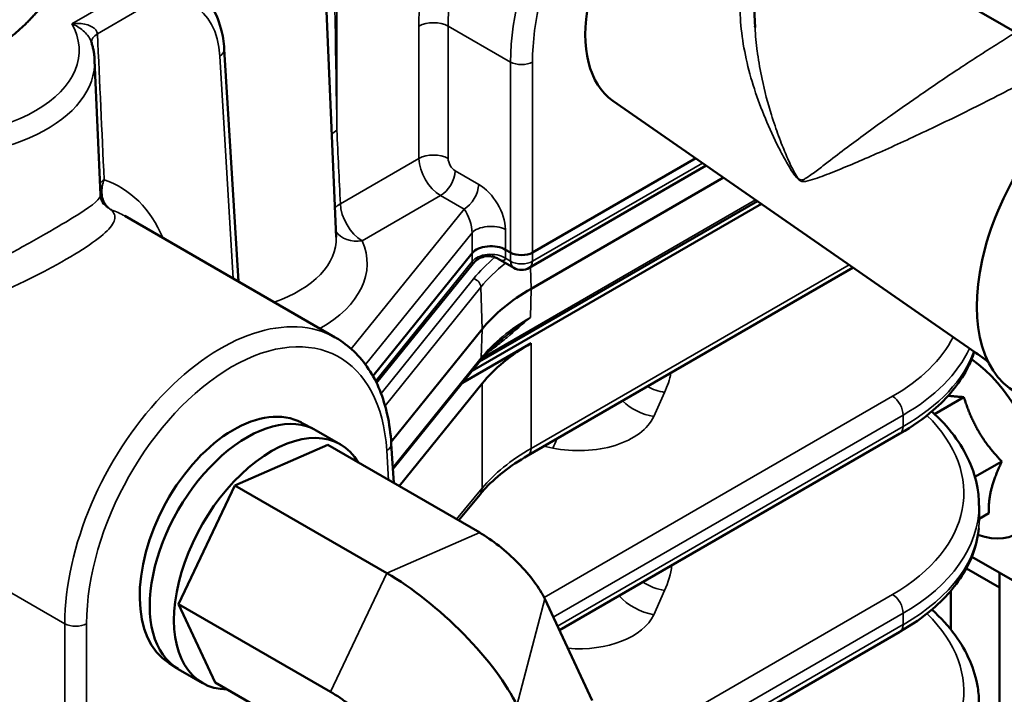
# Model space of a CAD drawing. Header units: inches. Extents: x 1 to 237, y 4 to 150.
# Tile 117 of 148: x 185.86 to 189.67, y 122.03 to 124.63. Entities that reach past the tile are written whole.
import ezdxf

# ---------------------------------------------------------------- set-up
doc = ezdxf.new("R2010")
doc.units = ezdxf.units.IN
doc.header["$LTSCALE"] = 7
doc.header["$MEASUREMENT"] = 0
doc.layers.add('Visible (ANSI)', color=7, linetype='Continuous', lineweight=50)
doc.layers.add('Visible Narrow (ANSI)', color=7, linetype='Continuous', lineweight=35)

msp = doc.modelspace()

# ---------------------------------------------------------------- linework, layer by layer
at = {"layer": 'Visible (ANSI)'}
for p, q in [((187.0318, 125.0309), (187.0848, 123.7936)), ((188.7026, 124.6035), (188.6864, 124.9112)), ((189.0841, 124.9454), (191.6105, 123.4868)), ((186.7073, 123.6218), (186.653, 124.5189)), ((186.1523, 124.4774), (186.1746, 123.9561)), ((188.1535, 124.3201), (189.6019, 123.3146)), ((187.8433, 123.7339), (188.4737, 124.0978)), ((188.5145, 124.0696), (187.8309, 123.6749)), ((188.5813, 124.0232), (187.838, 123.594)), ((187.6103, 123.2768), (188.7274, 123.9217)), ((188.7124, 123.9321), (187.6391, 123.3124)), ((187.0813, 123.4058), (186.2687, 123.875)), ((187.227, 123.2567), (187.6106, 123.7317)), ((187.7585, 123.7339), (187.7396, 123.7448)), ((187.6144, 123.6921), (187.241, 123.2299)), ((187.7709, 123.6749), (187.7103, 123.71)), ((189.0822, 123.6754), (187.8256, 122.9499)), ((187.6487, 123.438), (187.2975, 123.003)), ((187.838, 123.3838), (187.5732, 123.2309)), ((187.6415, 123.3155), (187.3039, 122.8975)), ((187.6487, 123.2277), (187.3285, 122.8312)), ((189.5091, 123.1754), (189.3959, 123.11)), ((186.9516, 123.0766), (187.0017, 123.0501)), ((187.0075, 123.0469), (187.1013, 122.9928)), ((189.2622, 123.0343), (187.9472, 122.2751)), ((186.2532, 122.9766), (186.2532, 122.9766)), ((186.694, 122.8344), (187.0526, 122.9905)), ((187.0526, 122.9905), (187.6395, 122.6517)), ((187.298, 122.9953), (187.3072, 122.8436)), ((189.6555, 122.9266), (189.552, 122.8669)), ((186.4765, 122.3756), (186.694, 122.8344)), ((186.694, 122.8344), (187.2809, 122.4955)), ((187.6407, 122.7996), (187.5578, 122.6989)), ((189.5676, 122.6967), (189.5676, 122.7565)), ((189.6057, 122.7269), (189.5676, 122.7049)), ((189.5399, 122.5582), (189.8028, 122.4065)), ((189.5187, 122.5133), (189.6466, 122.4395)), ((189.6466, 122.4966), (189.6466, 119.8449)), ((189.4585, 122.4268), (189.4585, 122.2776)), ((186.4765, 122.3756), (187.0634, 122.0368)), ((186.6177, 122.0731), (186.4765, 122.3756)), ((187.8907, 122.3961), (188.0742, 122.003)), ((189.2622, 122.2688), (188.3801, 121.7595)), ((186.4397, 122.1472), (186.4696, 122.1284)), ((186.4753, 122.125), (186.569, 122.0709)), ((186.6177, 122.0731), (187.024, 121.8386))]:
    msp.add_line(p, q, dxfattribs=at)
for centre, radius, start, end in [((188.0044, 124.4052), 0.19, 162.4047, 162.4271), ((187.8009, 123.7269), 0.06, 240, 300)]:
    msp.add_arc(centre, radius, start, end, dxfattribs=at)
for centre, major_axis, ratio, start_param, end_param in [((188.4236, 124.7776), (-0.2515, -0.4689), 0.597134, 4.157743, 6.214551), ((186.5931, 124.5152), (0.0599, 0.0036), 0.576647, 0, 0.005356), ((190.0756, 123.8249), (-0.365, -0.6322), 0.57735, 4.004576, 6.283185), ((186.2205, 123.9107), (0.029, -0.0146), 0.37558, 4.725035, 4.761987), ((186.2193, 123.9088), (0.0206, -0.0131), 0.399712, 4.788662, 4.825819), ((185.8456, 123.1031), (0.4135, 0.7772), 0.599112, 6.26241, 6.262688), ((187.6831, 123.7121), (-0.08, 0), 0.578355, 3.928495, 5.846618), ((187.8009, 123.7584), (0.06, 0), 0.578054, 3.9276, 5.497178), ((187.6403, 123.8196), (0.0958, -0.115), 0.216373, 5.750642, 5.752047), ((188.5097, 123.2062), (-0.95, 0), 0.57735, 5.497787, 5.846853), ((188.5097, 122.9959), (-0.95, 0), 0.57735, 5.497787, 5.846853), ((189.5376, 123.0209), (0.2058, -0.3564), 0.57735, 2.12427, 2.315327), ((189.5093, 123.0046), (0.2058, -0.3564), 0.57735, 5.684426, 8.536724), ((186.7018, 122.6084), (0.2508, 0.4677), 0.597134, 0.003474, 3.100654), ((186.7414, 122.586), (0.2661, 0.4609), 0.57735, 0, 3.141593), ((186.8351, 122.5318), (-0.2661, -0.4609), 0.57735, 2.826114, 6.598664), ((189.2322, 123.0863), (0.03, -0.052), 0.57735, 0, 0.006125), ((187.2381, 122.9917), (0.0599, 0.0036), 0.576647, 0, 0.005359), ((188.5676, 122.7754), (0.9998, -0.0294), 0.59597, 0.01752, 0.017875), ((187.7101, 122.5004), (0.1864, -0.1747), 0.305865, 0.651541, 2.222338), ((187.422, 122.193), (0.3729, -0.3493), 0.305865, 0.651541, 2.222338), ((189.2322, 122.3208), (0.03, -0.052), 0.57735, 0, 0.006126), ((187.134, 121.8855), (0.1864, -0.1747), 0.305865, 0.651541, 2.222338)]:
    msp.add_ellipse(centre, major_axis=major_axis, ratio=ratio, start_param=start_param, end_param=end_param, dxfattribs=at)
for points, knots in [([(186.5248, 124.7603), (186.553, 124.7441), (186.5779, 124.7207), (186.6164, 124.6658), (186.6308, 124.6338), (186.647, 124.574), (186.6513, 124.5471), (186.653, 124.519)], [0, 0, 0, 0, 0.3469774, 0.3469774, 0.6922151, 0.6922151, 0.9436065, 0.9436065, 0.9436065, 0.9436065]), ([(186.1523, 124.4774), (186.1521, 124.4822), (186.1517, 124.4871), (186.1507, 124.4968), (186.1501, 124.5017), (186.1485, 124.5114), (186.1476, 124.5162), (186.1455, 124.5258), (186.1443, 124.5305), (186.1417, 124.54), (186.1402, 124.5447), (186.1386, 124.5494)], [0.8100934, 0.8100934, 0.8100934, 0.8100934, 0.84385, 0.84385, 0.8776066, 0.8776066, 0.9113632, 0.9113632, 0.9451198, 0.9451198, 0.9788763, 0.9788763, 0.9788763, 0.9788763]), ([(186.1747, 123.956), (186.175, 123.9485), (186.177, 123.9406), (186.182, 123.9285), (186.1849, 123.9245), (186.1867, 123.9224)], [0, 0, 0, 0, 0.1549988, 0.1549988, 0.3129408, 0.3129408, 0.3129408, 0.3129408]), ([(187.7102, 123.71), (187.7057, 123.7126), (187.7005, 123.7149), (187.6889, 123.7185), (187.6822, 123.7196), (187.6674, 123.7201), (187.6589, 123.719), (187.6428, 123.7141), (187.6351, 123.7102), (187.623, 123.7015), (187.6183, 123.6969), (187.6144, 123.6921)], [0, 0, 0, 0, 0.0486774, 0.0486774, 0.1031091, 0.1031091, 0.1703313, 0.1703313, 0.2386129, 0.2386129, 0.2925257, 0.2925257, 0.2925257, 0.2925257]), ([(187.0843, 123.4041), (187.1338, 123.3756), (187.1771, 123.3342), (187.2438, 123.2336), (187.2679, 123.1736), (187.2904, 123.0724), (187.2956, 123.0346), (187.298, 122.9955)], [0, 0, 0, 0, 0.654725, 0.654725, 1.30936, 1.30936, 1.666434, 1.666434, 1.666434, 1.666434]), ([(187.727, 123.4002), (187.7204, 123.3948), (187.7139, 123.3894), (187.7014, 123.3784), (187.6953, 123.3728), (187.6835, 123.3616), (187.6778, 123.356), (187.6668, 123.3445), (187.6615, 123.3388), (187.6512, 123.3272), (187.6463, 123.3214), (187.6415, 123.3155)], [3.3086243, 3.3086243, 3.3086243, 3.3086243, 3.3450311, 3.3450311, 3.381438, 3.381438, 3.4178448, 3.4178448, 3.4542517, 3.4542517, 3.4906585, 3.4906585, 3.4906585, 3.4906585]), ([(189.5498, 123.3507), (189.5423, 123.3274), (189.5325, 123.3046), (189.4904, 123.2258), (189.4462, 123.1724), (189.3535, 123.0924), (189.3104, 123.0622), (189.2632, 123.0349)], [0.450805, 0.450805, 0.450805, 0.450805, 0.738028, 0.738028, 1.472077, 1.472077, 1.971748, 1.971748, 1.971748, 1.971748]), ([(189.3852, 123.1199), (189.4179, 123.0904), (189.4467, 123.0591), (189.518, 122.9641), (189.5496, 122.8948), (189.5655, 122.802), (189.5675, 122.7793), (189.5674, 122.7567)], [0.384067, 0.384067, 0.384067, 0.384067, 0.810829, 0.810829, 1.626597, 1.626597, 1.888523, 1.888523, 1.888523, 1.888523]), ([(187.8257, 122.95), (187.7561, 122.9098), (187.6975, 122.8634), (187.6497, 122.8102), (187.6451, 122.8049), (187.6406, 122.7995)], [0, 0, 0, 0, 0.7670974, 0.7670974, 0.8526419, 0.8526419, 0.8526419, 0.8526419]), ([(189.5663, 122.6682), (189.562, 122.6166), (189.5463, 122.5649), (189.4899, 122.4593), (189.4447, 122.4054), (189.3517, 122.3258), (189.3095, 122.2962), (189.2632, 122.2694)], [0.118021, 0.118021, 0.118021, 0.118021, 0.743877, 0.743877, 1.485991, 1.485991, 1.975702, 1.975702, 1.975702, 1.975702]), ([(189.3853, 122.3546), (189.4199, 122.3234), (189.4502, 122.2902), (189.521, 122.193), (189.5515, 122.1237), (189.5659, 122.0329), (189.5676, 122.012), (189.5675, 121.9912)], [0.383545, 0.383545, 0.383545, 0.383545, 0.834609, 0.834609, 1.647728, 1.647728, 1.888397, 1.888397, 1.888397, 1.888397])]:
    msp.add_open_spline(points, degree=3, knots=knots, dxfattribs=at)
for points, weights in [([(185.7856, 124.5381), (185.8567, 124.5791), (185.9387, 124.6738)], [1, 1.0379548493, 1]), ([(189.4485, 123.1809), (189.4756, 123.1773), (189.5091, 123.1754)], [1.430001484, 1.4038981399, 1.35460304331]), ([(189.5091, 123.1754), (189.5528, 123.034), (189.6555, 122.9266)], [1.35460304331, 1.5641608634, 1.35460304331]), ([(189.6555, 122.9266), (189.6011, 122.8098), (189.6057, 122.7269)], [1.35460304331, 1.5641608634, 1.35460304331])]:
    msp.add_rational_spline(points, weights, degree=2, dxfattribs=at)
for points in [[(188.7023, 124.6081), (188.7024, 124.6068), (188.7025, 124.6055), (188.7025, 124.6042)], [(186.1723, 123.9469), (186.1722, 123.947), (186.1722, 123.947), (186.1722, 123.9471)], [(186.1747, 123.9562), (186.1747, 123.9561), (186.1747, 123.956), (186.1747, 123.956)], [(186.1874, 123.9217), (186.1863, 123.923), (186.1852, 123.9244), (186.1842, 123.9257)], [(186.1868, 123.9225), (186.187, 123.9222), (186.1872, 123.922), (186.1874, 123.9217)], [(187.7243, 123.3979), (187.725, 123.3986), (187.7258, 123.3992), (187.7265, 123.3998)], [(186.325, 123.0788), (186.3251, 123.0789), (186.3251, 123.0789), (186.3251, 123.0789)]]:
    msp.add_open_spline(points, degree=3, dxfattribs=at)
at = {"layer": 'Visible Narrow (ANSI)'}
for p, q in [((187.0878, 124.2066), (187.0878, 125.0486)), ((186.2717, 124.7375), (186.0644, 124.6178)), ((186.1631, 124.5785), (186.3141, 124.6657)), ((186.1344, 124.6098), (186.1344, 124.6098)), ((187.4044, 124.6088), (187.4044, 124.0977)), ((187.5175, 124.0977), (187.5175, 124.6088)), ((187.7585, 124.4696), (187.5175, 124.6088)), ((187.771, 124.6221), (187.771, 124.6221)), ((186.6285, 124.5455), (186.6285, 124.5455)), ((186.6355, 124.4925), (186.6875, 123.6332)), ((186.6384, 124.4943), (186.6384, 124.4943)), ((187.7585, 124.4696), (187.7585, 123.7339)), ((187.8433, 123.7339), (187.8433, 124.4696)), ((187.4044, 124.0977), (187.1012, 123.9226)), ((188.4998, 124.0797), (187.8433, 123.7007)), ((187.6355, 123.9969), (187.5448, 124.0493)), ((187.186, 123.7791), (187.4883, 123.9536)), ((187.4883, 123.9536), (187.5789, 123.9012)), ((188.7047, 123.9375), (187.655, 123.3315)), ((187.5789, 123.9012), (187.1432, 123.3617)), ((187.1985, 123.301), (187.6097, 123.81)), ((187.6097, 123.81), (187.6106, 123.7317)), ((187.7396, 123.7448), (187.7386, 123.8232)), ((187.6106, 123.7317), (187.6102, 123.6987)), ((187.7392, 123.7119), (187.7396, 123.7448)), ((187.7585, 123.7339), (187.7585, 123.7007)), ((187.8433, 123.7007), (187.8433, 123.7339)), ((186.0638, 123.7203), (186.0638, 123.7203)), ((187.6102, 123.6987), (187.2374, 123.2372)), ((187.7585, 123.7007), (187.7392, 123.7119)), ((187.8361, 123.6779), (187.838, 123.594)), ((189.0662, 123.6865), (187.838, 122.9773)), ((187.616, 123.6325), (187.2583, 123.1897)), ((187.2739, 123.1421), (187.6441, 123.6003)), ((187.6441, 123.6003), (187.6487, 123.438)), ((187.838, 123.594), (187.8354, 123.4834)), ((187.6487, 123.438), (187.6455, 123.3267)), ((186.6608, 123.3756), (186.6608, 123.3756)), ((187.838, 122.9773), (187.838, 123.3838)), ((187.6455, 123.3267), (187.3035, 122.9034)), ((187.6625, 123.3467), (187.6623, 123.3466)), ((187.6487, 123.2277), (187.6487, 122.823)), ((189.2337, 123.1785), (187.8881, 122.4016)), ((188.3113, 123.1), (188.3535, 123.1934)), ((187.9236, 122.3258), (189.2747, 123.1059)), ((189.2747, 123.1059), (189.2747, 123.0618)), ((189.2747, 123.0618), (187.9398, 122.2911)), ((187.2833, 122.9708), (187.2833, 122.9708)), ((187.838, 122.9757), (187.838, 122.9757)), ((187.8874, 122.9856), (187.9212, 122.9787)), ((186.2431, 122.9606), (186.2431, 122.9606)), ((187.2805, 122.9689), (187.2874, 122.855)), ((187.6487, 122.823), (187.5502, 122.7033)), ((186.0367, 122.2998), (185.2229, 122.7696)), ((187.2809, 122.4955), (187.6395, 122.6517)), ((187.0634, 122.0368), (187.2809, 122.4955)), ((189.2337, 122.413), (188.2677, 121.8552)), ((188.3113, 122.3346), (188.3535, 122.4279)), ((187.7833, 121.9844), (187.8907, 122.3961)), ((188.3426, 121.8023), (189.2747, 122.3404)), ((189.2747, 122.3404), (189.2747, 122.2963)), ((186.0367, 122.2998), (186.0367, 121.564)), ((186.1215, 121.564), (186.1215, 122.2998)), ((189.2747, 122.2963), (188.3726, 121.7755))]:
    msp.add_line(p, q, dxfattribs=at)
for centre, major_axis, ratio, start_param, end_param in [((188.0837, 124.9726), (-0.4539, -0.8463), 0.597134, 3.127483, 5.444165), ((188.1402, 124.9423), (0.4138, 0.777), 0.598893, 0.223529, 2.300743), ((188.3811, 124.8032), (-0.4177, -0.7748), 0.595811, 4.033809, 5.445523), ((188.4235, 124.7804), (0.3877, 0.7229), 0.597134, 0.97471, 2.302573), ((186.325, 124.3002), (0.208, 0.3879), 0.597134, 5.513979, 7.049868), ((185.5204, 124.5156), (0.5721, 0), 0.57735, 4.397857, 6.597718), ((187.461, 124.5784), (-0.08, 0), 0.536374, 3.9276, 5.497178), ((186.2196, 124.5482), (-0.0799, -0.0037), 0.567437, 5.47185, 6.244455), ((186.5931, 124.5152), (0.0599, 0.0036), 0.576647, 5.463532, 6.283185), ((185.5204, 124.4683), (0.632, 0), 0.57735, 4.522612, 6.307881), ((187.8009, 124.4924), (-0.06, 0), 0.536374, 0.786007, 2.355586), ((187.1726, 124.161), (0.1199, 0.0057), 0.568333, 2.329465, 2.608539), ((187.461, 124.0673), (-0.08, 0), 0.536374, 3.9276, 5.497178), ((187.4893, 124.0521), (0.0589, -0.1045), 0.584031, 3.967854, 5.503744), ((187.5458, 124.0825), (-0.0189, 0.0353), 0.597134, 0.83902, 2.37491), ((187.4883, 124.0189), (-0.04, -0.0693), 0.57735, 0.785398, 2.321288), ((186.2454, 123.9846), (-0.0799, -0.0036), 0.567219, 5.472043, 5.830222), ((185.5983, 123.2434), (0.5095, 0.8258), 0.556861, 6.095712, 6.095803), ((185.782, 123.1373), (-0.4586, -0.8551), 0.597134, 2.694176, 3.238856), ((187.5789, 123.9665), (0.04, 0.0693), 0.57735, 3.926991, 5.462881), ((187.6333, 123.8799), (0.0759, -0.1241), 0.589041, 0.780587, 2.316477), ((186.2459, 123.9788), (-0.0793, -0.0106), 0.052116, 0.430171, 0.584498), ((187.3443, 123.993), (-0.095, 0.1645), 0.57735, 4.223296, 4.223514), ((187.186, 123.8771), (0.1199, 0.0056), 0.568185, 2.329597, 2.629613), ((187.186, 123.8771), (-0.06, 0.1039), 0.57735, 0.820305, 2.356194), ((185.8456, 123.1031), (0.4135, 0.7772), 0.599112, 6.262688, 6.371478), ((187.5768, 123.8495), (-0.022, 0.0657), 0.373056, 3.949101, 5.48499), ((187.186, 123.8771), (-0.1099, -0.0482), 0.791536, 0.163842, 1.23679), ((187.6821, 123.7928), (0.08, 0.001), 0.527419, 0.7794, 2.697524), ((186.5899, 123.7865), (0.495, 0), 0.57735, 5.255399, 6.307881), ((186.5899, 123.692), (0.6149, 0), 0.57735, 5.492921, 6.531088), ((187.6826, 123.677), (-0.08, 0.0011), 0.625148, 3.935997, 5.85412), ((187.6403, 123.8196), (-0.0281, -0.1289), 0.084778, 5.946784, 6.45052), ((188.5097, 123.3919), (-0.9862, 0), 0.57735, 5.678733, 5.846853), ((187.6403, 123.8196), (-0.0281, -0.1289), 0.084778, 0.581904, 0.582443), ((188.5097, 123.3673), (0.9552, 0), 0.57735, 2.509237, 2.70526), ((187.664, 123.6473), (-0.066, -0.0453), 0.958153, 4.238136, 4.244385), ((187.6403, 123.8196), (0.0958, -0.115), 0.216373, 5.752047, 6.502539), ((187.8009, 123.7269), (-0.03, -0.052), 0.57735, 5.532694, 6.283185), ((187.8009, 123.7269), (0.06, 0), 0.616921, 3.9276, 5.497178), ((187.8009, 123.7269), (0.03, -0.052), 0.57735, 0, 0.750492), ((187.616, 123.6072), (-0.0241, 0.0195), 0.739997, 3.706479, 5.251095), ((186.6593, 122.6333), (-0.4177, -0.7748), 0.595811, 3.125744, 5.445523), ((186.7017, 122.6106), (0.3877, 0.7229), 0.597134, 5.513979, 8.585758), ((188.5097, 123.0941), (-0.9536, 0), 0.57735, 5.497787, 5.846853), ((188.569, 123.589), (-0.9398, 0.0295), 0.597134, 2.37491, 2.86483), ((188.5676, 123.5409), (0.9998, -0.0294), 0.59597, 5.515307, 6.030679), ((188.5676, 123.4432), (-0.9999, -0.0275), 0.558107, 2.34083, 2.928269), ((187.6174, 123.335), (0.0241, -0.0195), 0.739997, 0, 0.512526), ((188.569, 123.3934), (0.9399, 0.0275), 0.556861, 6.00296, 6.003263), ((187.5035, 123.3466), (0.8798, -0.0276), 0.597134, 6.040101, 6.18685), ((188.3582, 123.3457), (0.1731, -0.0783), 0.778476, 4.650539, 5.025548), ((188.3159, 123.2524), (0.1731, -0.0783), 0.778476, 4.298073, 5.025548), ((189.2322, 123.1303), (-0.03, 0.052), 0.57735, 3.926991, 5.462881), ((186.0904, 122.7866), (0.6899, 0.0255), 0.551113, 1.124325, 1.124373), ((188.0118, 123.154), (0.3099, -0.0097), 0.597134, 4.434398, 6.040101), ((188.569, 122.8235), (-0.9398, 0.0295), 0.597134, 2.37491, 3.717934), ((189.2322, 123.0863), (0.03, -0.052), 0.57735, 0.006125, 0.785398), ((187.9259, 123.131), (-0.0378, -0.1862), 0.220814, 0.658917, 0.936754), ((187.2381, 122.9917), (0.0599, 0.0036), 0.576647, 5.463532, 6.283185), ((188.5097, 122.6183), (-0.9499, -0.0295), 0.555546, 5.48056, 5.829626), ((187.7956, 123.0018), (0.03, -0.052), 0.57735, 0.006126, 0.785398), ((188.5112, 122.5685), (1.0099, 0.0295), 0.556861, 2.343396, 2.343623), ((188.5676, 122.6777), (-0.9999, -0.0275), 0.558107, 3.51291, 3.512941), ((187.5944, 122.8377), (0.0463, -0.0381), 0.74684, 0, 0.545556), ((188.5676, 122.7754), (0.9998, -0.0294), 0.59597, 5.515307, 6.300705), ((188.569, 122.6279), (0.9399, 0.0275), 0.556861, 0.12992, 0.129922), ((188.5676, 122.6777), (-0.9999, -0.0275), 0.558107, 3.178075, 3.179557), ((188.5676, 122.6777), (-0.9999, -0.0275), 0.558107, 2.34083, 3.126228), ((187.5035, 122.5812), (0.8798, -0.0276), 0.597134, 6.040101, 6.229881), ((188.569, 122.6279), (0.9399, 0.0275), 0.556861, 6.00296, 6.003253), ((188.3582, 122.5803), (0.1731, -0.0783), 0.778476, 4.542253, 5.025548), ((188.3159, 122.4869), (0.1731, -0.0783), 0.778476, 4.19796, 5.025548), ((189.2322, 122.3649), (-0.03, 0.052), 0.57735, 3.926991, 5.462881), ((188.0118, 122.3885), (0.3099, -0.0097), 0.597134, 4.628107, 6.040101), ((188.569, 122.0581), (-0.9398, 0.0295), 0.597134, 2.37491, 3.718076), ((186.0791, 122.3226), (-0.06, 0), 0.536374, 0.786007, 2.355586), ((189.2322, 122.3208), (0.03, -0.052), 0.57735, 0.006126, 0.785398), ((188.569, 122.6279), (0.9399, 0.0275), 0.556861, 5.545182, 5.54896)]:
    msp.add_ellipse(centre, major_axis=major_axis, ratio=ratio, start_param=start_param, end_param=end_param, dxfattribs=at)
for points in [[(187.0878, 124.2066), (187.0835, 124.4849), (187.0789, 124.7638), (187.0739, 125.0431)], [(186.1889, 124.0149), (186.1803, 124.2028), (186.1717, 124.3907), (186.1631, 124.5785)], [(187.1012, 123.9226), (187.0968, 124.0173), (187.0923, 124.1119), (187.0878, 124.2066)], [(186.1723, 123.9473), (186.1723, 123.9472), (186.1724, 123.9471), (186.1724, 123.947)], [(187.6864, 123.7269), (187.6864, 123.7269), (187.6864, 123.7269), (187.6864, 123.7268)]]:
    msp.add_open_spline(points, degree=3, dxfattribs=at)
for points, knots in [([(188.687, 124.9), (188.6603, 124.844), (188.6341, 124.7086), (188.6604, 124.482), (188.7238, 124.288), (188.7841, 124.157), (188.8236, 124.0833), (188.8476, 124.0427), (188.8672, 124.0174), (188.8829, 124.0066), (188.9044, 124.0092), (188.9448, 124.0216), (189.0298, 124.0547), (189.1403, 124.1013), (189.2634, 124.1568), (189.3938, 124.2174), (189.5694, 124.3028), (189.7598, 124.4016), (189.8608, 124.4578), (189.8947, 124.4774)], [-17.764401, -17.764401, -17.764401, -17.764401, -17.093466, -16.394989, -15.696512, -15.347273, -15.172654, -14.998034, -14.95438, -14.910725, -14.823415, -14.648796, -14.299557, -13.60108, -13.251841, -12.902603, -12.204126, -11.505648, -11.075913, -11.075913, -11.075913, -11.075913]), ([(186.1631, 124.5785), (186.1624, 124.5892), (186.1503, 124.6042), (186.1126, 124.6183), (186.084, 124.6198), (186.0646, 124.6178), (186.0645, 124.6178), (186.0644, 124.6178)], [-0.5860823, -0.5860823, -0.5860823, -0.5860823, -0.3516494, -0.2344329, 0, 0, 0.0009607, 0.0009607, 0.0009607, 0.0009607]), ([(186.0644, 124.6178), (186.0645, 124.6178), (186.0646, 124.6177), (186.0803, 124.6109), (186.1027, 124.5971), (186.1275, 124.5719), (186.1359, 124.5572), (186.1386, 124.5494)], [-0.0009607, -0.0009607, -0.0009607, -0.0009607, 0, 0, 0.2344329, 0.3516494, 0.5037144, 0.5037144, 0.5037144, 0.5037144]), ([(189.7099, 124.5841), (189.7032, 124.58), (189.6965, 124.5759), (189.6898, 124.5717), (189.6687, 124.5587), (189.647, 124.5451), (189.6251, 124.5312), (189.6029, 124.5171), (189.5804, 124.5026), (189.5579, 124.488), (189.5353, 124.4735), (189.5128, 124.4587), (189.4905, 124.444), (189.466, 124.4278), (189.4418, 124.4116), (189.418, 124.3955), (189.393, 124.3786), (189.3683, 124.3617), (189.3442, 124.3451), (189.3289, 124.3346), (189.3138, 124.3241), (189.299, 124.3138), (189.2738, 124.2962), (189.2492, 124.2789), (189.2253, 124.2619), (189.2205, 124.2585), (189.2158, 124.2551), (189.211, 124.2517), (189.1827, 124.2315), (189.1553, 124.2116), (189.1291, 124.1924), (189.1044, 124.1743), (189.0806, 124.1567), (189.0579, 124.1397), (189.0324, 124.1206), (189.0082, 124.1023), (188.9852, 124.0846), (188.9708, 124.0735), (188.9568, 124.0626), (188.9433, 124.0524), (188.9366, 124.0472), (188.9299, 124.0422), (188.9233, 124.0374), (188.9168, 124.0325), (188.9103, 124.0279), (188.9038, 124.0237), (188.9005, 124.0216), (188.8973, 124.0196), (188.894, 124.0178), (188.8905, 124.0159), (188.8869, 124.0142), (188.883, 124.014), (188.8814, 124.014), (188.8796, 124.0143), (188.8778, 124.0149), (188.875, 124.016), (188.872, 124.018), (188.8692, 124.0209), (188.869, 124.0211), (188.8688, 124.0213), (188.8685, 124.0216), (188.8655, 124.0249), (188.8628, 124.0292), (188.8601, 124.0335), (188.8545, 124.0429), (188.8493, 124.0527), (188.8444, 124.0627), (188.8402, 124.0714), (188.8361, 124.0802), (188.8322, 124.0891), (188.8236, 124.1082), (188.8155, 124.1276), (188.8077, 124.1471), (188.7978, 124.1722), (188.7885, 124.1975), (188.7798, 124.223), (188.775, 124.2372), (188.7703, 124.2515), (188.7659, 124.2658), (188.7517, 124.3114), (188.7395, 124.3577), (188.7297, 124.4041), (188.7227, 124.4366), (188.717, 124.4692), (188.7124, 124.5017), (188.7121, 124.5044), (188.7117, 124.5071), (188.7113, 124.5098), (188.7072, 124.5411), (188.7042, 124.5724), (188.7026, 124.6035)], [11.431887, 11.431887, 11.431887, 11.431887, 11.505648, 11.505648, 11.505648, 11.736122, 11.736122, 11.736122, 11.970139, 11.970139, 11.970139, 12.204126, 12.204126, 12.204126, 12.460994, 12.460994, 12.460994, 12.73144, 12.73144, 12.73144, 12.902603, 12.902603, 12.902603, 13.193344, 13.193344, 13.193344, 13.251841, 13.251841, 13.251841, 13.60108, 13.60108, 13.60108, 13.930599, 13.930599, 13.930599, 14.299557, 14.299557, 14.299557, 14.532117, 14.532117, 14.532117, 14.648796, 14.648796, 14.648796, 14.765288, 14.765288, 14.765288, 14.823415, 14.823415, 14.823415, 14.884605, 14.884605, 14.884605, 14.910725, 14.910725, 14.910725, 14.951025, 14.951025, 14.951025, 14.95438, 14.95438, 14.95438, 14.998034, 14.998034, 14.998034, 15.091755, 15.091755, 15.091755, 15.172654, 15.172654, 15.172654, 15.347273, 15.347273, 15.347273, 15.571625, 15.571625, 15.571625, 15.696512, 15.696512, 15.696512, 16.094054, 16.094054, 16.094054, 16.371939, 16.371939, 16.371939, 16.394989, 16.394989, 16.394989, 16.663336, 16.663336, 16.663336, 16.663336]), ([(186.1802, 123.9677), (186.1801, 123.9737), (186.1805, 123.9796), (186.182, 123.9914), (186.1833, 123.9973), (186.186, 124.007), (186.1873, 124.0111), (186.1889, 124.0149)], [0.00000003, 0.00000003, 0.00000003, 0.00000003, 0.00539996, 0.00539996, 0.01121526, 0.01121526, 0.01575798, 0.01575798, 0.01575798, 0.01575798]), ([(186.2157, 123.8996), (186.2112, 123.9022), (186.2071, 123.9054), (186.2033, 123.9092), (186.2012, 123.9112), (186.1993, 123.9134), (186.1974, 123.9158), (186.1926, 123.9219), (186.1886, 123.929), (186.1857, 123.9368), (186.1855, 123.9375), (186.1852, 123.9382), (186.185, 123.9389), (186.1823, 123.9468), (186.1807, 123.9554), (186.1803, 123.9644), (186.1803, 123.9655), (186.1802, 123.9666), (186.1802, 123.9677)], [-0.0267683, -0.0267683, -0.0267683, -0.0267683, -0.02105658, -0.02105658, -0.02105658, -0.01790515, -0.01790515, -0.01790515, -0.00977627, -0.00977627, -0.00977627, -0.009042, -0.009042, -0.009042, -0.00097595, -0.00097595, -0.00097595, -0.00000011, -0.00000011, -0.00000011, -0.00000011]), ([(186.1747, 123.956), (186.1749, 123.9525), (186.1679, 123.9318), (186.0934, 123.8816), (185.9131, 123.7771), (185.7505, 123.688), (185.5787, 123.6006), (185.4653, 123.5514), (185.4095, 123.5313)], [0.939023, 0.939023, 0.939023, 0.939023, 1.171676, 2.256116, 2.798336, 3.340555, 3.882775, 4.424995, 4.424995, 4.424995, 4.424995]), ([(186.1874, 123.9217), (186.1904, 123.9181), (186.1937, 123.9148), (186.2012, 123.9083), (186.2055, 123.9052), (186.2118, 123.9015), (186.2135, 123.9006), (186.2154, 123.8997)], [0.01561419, 0.01561419, 0.01561419, 0.01561419, 0.01995386, 0.01995386, 0.02483299, 0.02483299, 0.02673231, 0.02673231, 0.02673231, 0.02673231]), ([(185.4375, 123.4494), (185.4974, 123.4649), (185.6195, 123.5054), (185.8027, 123.583), (185.9746, 123.6679), (186.161, 123.7758), (186.2422, 123.8501), (186.2283, 123.8868), (186.2164, 123.8991)], [-4.415416, -4.415416, -4.415416, -4.415416, -3.882775, -3.340555, -2.798336, -2.256116, -1.171676, -0.639036, -0.639036, -0.639036, -0.639036]), ([(187.6666, 123.3443), (187.6777, 123.3524), (187.7039, 123.3725), (187.7602, 123.4182), (187.8052, 123.4572), (187.8351, 123.4831), (187.8353, 123.4832), (187.8354, 123.4834)], [-0.6135814, -0.6135814, -0.6135814, -0.6135814, -0.4936309, -0.3290873, 0, 0, 0.0017485, 0.0017485, 0.0017485, 0.0017485]), ([(187.8354, 123.4834), (187.8353, 123.4832), (187.8351, 123.4831), (187.8043, 123.461), (187.7678, 123.433), (187.7333, 123.4053), (187.727, 123.4002)], [-0.0017485, -0.0017485, -0.0017485, -0.0017485, 0, 0, 0.3290873, 0.4032844, 0.4032844, 0.4032844, 0.4032844])]:
    msp.add_open_spline(points, degree=3, knots=knots, dxfattribs=at)

doc.saveas('drawing.dxf')
